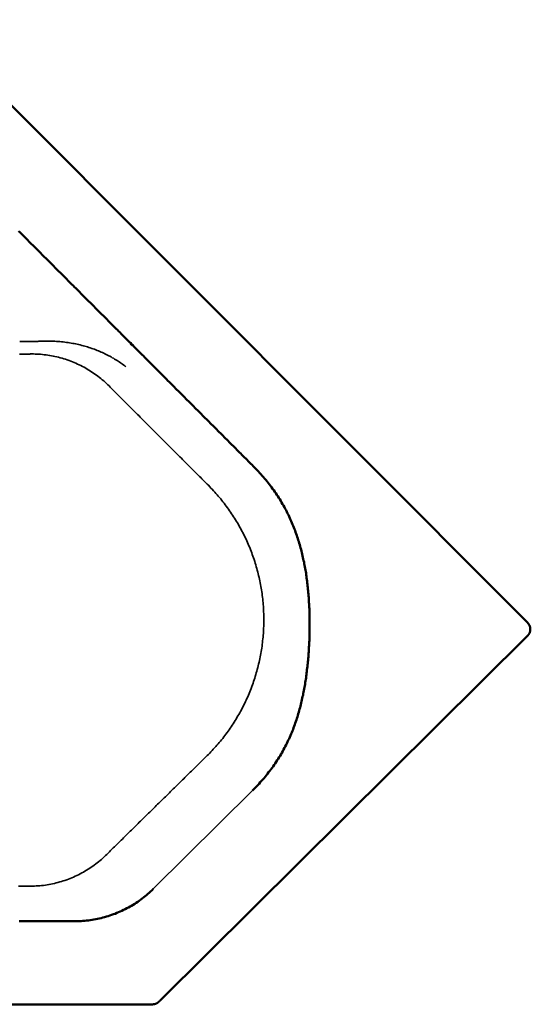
# Model space of a CAD drawing. Header units: millimetres. Extents: x -1.02 to 1.03, y -1.08 to 0.
# Tile 3 of 3: x 0.47 to 1.03, y -1.08 to 0. Entities that reach past the tile are written whole.
import ezdxf

# ---------------------------------------------------------------- set-up
doc = ezdxf.new("R2010")
doc.units = ezdxf.units.MM
doc.layers.add('BLOCKS', color=3, linetype='Continuous', lineweight=35)

msp = doc.modelspace()

# ---------------------------------------------------------------- linework, layer by layer
at = {"layer": 'BLOCKS', "lineweight": 50}
for p, q in [((0.362, 0.0001), (1.0245, -0.6639)), ((1.0244, -0.678), (0.6206, -1.0788)), ((-0.5973, -1.0837), (0.6116, -1.0837))]:
    msp.add_line(p, q, dxfattribs=at)
at = {"layer": 'BLOCKS', "lineweight": 35}
msp.add_line((0.6745, -0.8127), (0.6745, -0.8127), dxfattribs=at)
at = {"layer": 'BLOCKS'}
msp.add_line((0.7217, -0.8482), (0.6124, -0.9566), dxfattribs=at)
at = {"layer": 'BLOCKS', "lineweight": 50}
for points in [[(0.7225, -0.4913), (0.7211, -0.4899), (0.7197, -0.4886), (0.7183, -0.4872), (0.717, -0.4858), (0.7156, -0.4844), (0.7142, -0.483), (0.7128, -0.4816), (0.7114, -0.4803), (0.71, -0.4789), (0.7087, -0.4775), (0.7073, -0.4761), (0.7059, -0.4747), (0.7045, -0.4733), (0.7031, -0.4719), (0.7017, -0.4705), (0.7003, -0.4691), (0.6989, -0.4677), (0.6975, -0.4663), (0.6961, -0.4649), (0.6947, -0.4635), (0.6934, -0.4621), (0.692, -0.4607), (0.6906, -0.4593), (0.6892, -0.4579), (0.6878, -0.4565), (0.6864, -0.4551), (0.685, -0.4537), (0.6836, -0.4523), (0.6822, -0.4509), (0.6808, -0.4495), (0.6794, -0.4481), (0.678, -0.4467), (0.6766, -0.4453), (0.6752, -0.4439), (0.6738, -0.4425), (0.6723, -0.4411), (0.6709, -0.4397), (0.6695, -0.4383), (0.6681, -0.4369), (0.6667, -0.4354), (0.6653, -0.434), (0.6639, -0.4326), (0.6625, -0.4312), (0.6611, -0.4298), (0.6597, -0.4284), (0.6583, -0.427), (0.6569, -0.4256), (0.6554, -0.4241), (0.654, -0.4227), (0.6526, -0.4213), (0.6512, -0.4199), (0.6498, -0.4185), (0.6484, -0.4171), (0.647, -0.4156), (0.6455, -0.4142), (0.6441, -0.4128), (0.6427, -0.4114), (0.6413, -0.41), (0.6399, -0.4085), (0.6385, -0.4071), (0.637, -0.4057), (0.6356, -0.4043), (0.6342, -0.4029), (0.6328, -0.4014), (0.6314, -0.4), (0.6299, -0.3986), (0.6285, -0.3972), (0.6271, -0.3957), (0.6257, -0.3943), (0.6243, -0.3929), (0.6228, -0.3915), (0.6214, -0.39), (0.62, -0.3886), (0.6186, -0.3872), (0.6171, -0.3858), (0.6157, -0.3843), (0.6143, -0.3829), (0.6129, -0.3815), (0.6115, -0.38), (0.61, -0.3786), (0.6086, -0.3772), (0.6072, -0.3758), (0.6058, -0.3743), (0.6043, -0.3729), (0.6029, -0.3715), (0.6015, -0.37), (0.6, -0.3686), (0.5986, -0.3672), (0.5972, -0.3658), (0.5958, -0.3643), (0.5943, -0.3629), (0.5929, -0.3615), (0.5915, -0.36), (0.5901, -0.3586), (0.5886, -0.3572), (0.5872, -0.3557), (0.5858, -0.3543), (0.5843, -0.3529), (0.5829, -0.3514), (0.5815, -0.35), (0.5801, -0.3486), (0.5786, -0.3471), (0.5772, -0.3457), (0.5758, -0.3443), (0.5743, -0.3428), (0.5729, -0.3414), (0.5715, -0.34), (0.5701, -0.3385), (0.5686, -0.3371), (0.5672, -0.3357), (0.5658, -0.3342), (0.5643, -0.3328), (0.5629, -0.3314), (0.5615, -0.3299), (0.56, -0.3285), (0.5586, -0.3271), (0.5572, -0.3256), (0.5557, -0.3242), (0.5543, -0.3228), (0.5529, -0.3213), (0.5515, -0.3199), (0.55, -0.3185), (0.5486, -0.317), (0.5472, -0.3156), (0.5457, -0.3142), (0.5443, -0.3127), (0.5429, -0.3113), (0.5414, -0.3099), (0.54, -0.3084), (0.5386, -0.307), (0.5371, -0.3056), (0.5357, -0.3041), (0.5343, -0.3027), (0.5328, -0.3013), (0.5314, -0.2998), (0.53, -0.2984), (0.5286, -0.297), (0.5271, -0.2955), (0.5257, -0.2941), (0.5243, -0.2926), (0.5228, -0.2912), (0.5214, -0.2898), (0.52, -0.2883), (0.5185, -0.2869), (0.5171, -0.2855), (0.5157, -0.284), (0.5142, -0.2826), (0.5128, -0.2812), (0.5114, -0.2797), (0.5099, -0.2783), (0.5085, -0.2769), (0.5071, -0.2754), (0.5056, -0.274), (0.5042, -0.2726), (0.5028, -0.2711), (0.5014, -0.2697), (0.4999, -0.2683), (0.4985, -0.2668), (0.4971, -0.2654), (0.4956, -0.264), (0.4942, -0.2625), (0.4928, -0.2611), (0.4913, -0.2597), (0.4899, -0.2582), (0.4885, -0.2568), (0.487, -0.2554), (0.4856, -0.2539), (0.4842, -0.2525), (0.4828, -0.2511), (0.4813, -0.2496), (0.4799, -0.2482), (0.4785, -0.2468), (0.477, -0.2453), (0.4756, -0.2439), (0.4742, -0.2425), (0.4728, -0.241), (0.4713, -0.2396), (0.4699, -0.2382), (0.4685, -0.2367), (0.4671, -0.2353), (0.4656, -0.2339), (0.4642, -0.2325)], [(0.7217, -0.8482), (0.7231, -0.8467), (0.7246, -0.8453), (0.726, -0.8438), (0.7274, -0.8423), (0.7288, -0.8408), (0.7302, -0.8393), (0.7316, -0.8377), (0.7329, -0.8362), (0.7343, -0.8346), (0.7356, -0.8331), (0.7369, -0.8315), (0.7382, -0.8299), (0.7394, -0.8283), (0.7407, -0.8267), (0.7419, -0.8251), (0.7431, -0.8234), (0.7443, -0.8218), (0.7455, -0.8201), (0.7466, -0.8185), (0.7477, -0.8168), (0.7488, -0.8151), (0.7499, -0.8134), (0.7509, -0.8118), (0.752, -0.8101), (0.753, -0.8084), (0.754, -0.8067), (0.7549, -0.805), (0.7559, -0.8033), (0.7568, -0.8015), (0.7577, -0.7998), (0.7585, -0.7981), (0.7594, -0.7964), (0.7602, -0.7947), (0.761, -0.793), (0.7618, -0.7913), (0.7626, -0.7895), (0.7634, -0.7878), (0.7641, -0.7861), (0.7648, -0.7844), (0.7655, -0.7827), (0.7662, -0.781), (0.7668, -0.7793), (0.7675, -0.7775), (0.7681, -0.7758), (0.7687, -0.7741), (0.7693, -0.7724), (0.7699, -0.7707), (0.7704, -0.769), (0.771, -0.7673), (0.7715, -0.7656), (0.772, -0.7639), (0.7725, -0.7622), (0.773, -0.7604), (0.7735, -0.7587), (0.7739, -0.757), (0.7744, -0.7553), (0.7748, -0.7536), (0.7752, -0.7519), (0.7756, -0.7502), (0.776, -0.7485), (0.7764, -0.7467), (0.7768, -0.745), (0.7772, -0.7433), (0.7775, -0.7416), (0.7779, -0.7399), (0.7782, -0.7381), (0.7785, -0.7364), (0.7788, -0.7347), (0.7791, -0.733), (0.7794, -0.7312), (0.7797, -0.7295), (0.78, -0.7277), (0.7802, -0.726), (0.7805, -0.7242), (0.7807, -0.7225), (0.781, -0.7207), (0.7812, -0.719), (0.7814, -0.7172), (0.7816, -0.7155), (0.7818, -0.7137), (0.782, -0.7119), (0.7822, -0.7101), (0.7824, -0.7084), (0.7826, -0.7066), (0.7828, -0.7048), (0.7829, -0.703), (0.7831, -0.7012), (0.7832, -0.6994), (0.7833, -0.6976), (0.7835, -0.6958), (0.7836, -0.694), (0.7837, -0.6922), (0.7838, -0.6904), (0.7839, -0.6886), (0.784, -0.6867), (0.7841, -0.6849), (0.7842, -0.6831), (0.7842, -0.6813), (0.7843, -0.6795), (0.7844, -0.6776), (0.7844, -0.6758), (0.7845, -0.674), (0.7845, -0.6721), (0.7845, -0.6703), (0.7845, -0.6685), (0.7845, -0.6667), (0.7845, -0.6648), (0.7845, -0.663), (0.7845, -0.6612), (0.7845, -0.6593), (0.7845, -0.6575), (0.7844, -0.6557), (0.7844, -0.6539), (0.7843, -0.652), (0.7843, -0.6502), (0.7842, -0.6484), (0.7841, -0.6466), (0.784, -0.6448), (0.7839, -0.643), (0.7838, -0.6412), (0.7837, -0.6393), (0.7836, -0.6375), (0.7835, -0.6357), (0.7833, -0.634), (0.7832, -0.6322), (0.783, -0.6304), (0.7829, -0.6286), (0.7827, -0.6268), (0.7825, -0.625), (0.7823, -0.6232), (0.7821, -0.6215), (0.7819, -0.6197), (0.7817, -0.6179), (0.7815, -0.6162), (0.7812, -0.6144), (0.781, -0.6127), (0.7807, -0.6109), (0.7805, -0.6091), (0.7802, -0.6074), (0.7799, -0.6056), (0.7796, -0.6039), (0.7793, -0.6022), (0.7789, -0.6004), (0.7786, -0.5987), (0.7783, -0.5969), (0.7779, -0.5952), (0.7775, -0.5935), (0.7771, -0.5917), (0.7767, -0.59), (0.7763, -0.5883), (0.7759, -0.5865), (0.7755, -0.5848), (0.775, -0.5831), (0.7746, -0.5813), (0.7741, -0.5796), (0.7736, -0.5779), (0.7731, -0.5761), (0.7726, -0.5744), (0.772, -0.5727), (0.7715, -0.571), (0.7709, -0.5692), (0.7703, -0.5675), (0.7697, -0.5658), (0.7691, -0.564), (0.7685, -0.5623), (0.7678, -0.5606), (0.7672, -0.5589), (0.7665, -0.5571), (0.7658, -0.5554), (0.765, -0.5537), (0.7643, -0.5519), (0.7635, -0.5502), (0.7627, -0.5485), (0.7619, -0.5467), (0.7611, -0.545), (0.7603, -0.5433), (0.7594, -0.5416), (0.7585, -0.5398), (0.7576, -0.5381), (0.7567, -0.5364), (0.7557, -0.5347), (0.7547, -0.533), (0.7537, -0.5312), (0.7527, -0.5295), (0.7517, -0.5278), (0.7506, -0.5261), (0.7495, -0.5244), (0.7484, -0.5228), (0.7473, -0.5211), (0.7462, -0.5194), (0.745, -0.5178), (0.7438, -0.5161), (0.7426, -0.5145), (0.7414, -0.5128), (0.7401, -0.5112), (0.7388, -0.5096), (0.7376, -0.508), (0.7363, -0.5064), (0.735, -0.5049), (0.7336, -0.5033), (0.7323, -0.5018), (0.7309, -0.5002), (0.7295, -0.4987), (0.7282, -0.4972), (0.7268, -0.4957), (0.7254, -0.4943), (0.7239, -0.4928), (0.7225, -0.4913)], [(1.0248, -0.6642), (1.0248, -0.6642), (1.0248, -0.6642), (1.0248, -0.6642), (1.0248, -0.6642), (1.0247, -0.6641), (1.0247, -0.6641), (1.0247, -0.6641), (1.0247, -0.6641), (1.0247, -0.6641), (1.0247, -0.6641), (1.0247, -0.664), (1.0246, -0.664), (1.0246, -0.664), (1.0246, -0.664), (1.0246, -0.664), (1.0246, -0.664), (1.0246, -0.664), (1.0246, -0.6639), (1.0245, -0.6639), (1.0245, -0.6639), (1.0245, -0.6639), (1.0245, -0.6639), (1.0245, -0.6639), (1.0245, -0.6639)], [(1.0272, -0.673), (1.0272, -0.6726), (1.0273, -0.6723), (1.0273, -0.6719), (1.0274, -0.6715), (1.0274, -0.6711), (1.0274, -0.6707), (1.0274, -0.6703), (1.0273, -0.6699), (1.0273, -0.6695), (1.0272, -0.6691), (1.0272, -0.6687), (1.0271, -0.6683), (1.0269, -0.668), (1.0268, -0.6676), (1.0267, -0.6672), (1.0265, -0.6669), (1.0264, -0.6665), (1.0262, -0.6661), (1.026, -0.6658), (1.0258, -0.6655), (1.0256, -0.6651), (1.0253, -0.6648), (1.0251, -0.6645), (1.0248, -0.6642)], [(1.0244, -0.678), (1.0246, -0.6778), (1.0248, -0.6776), (1.0249, -0.6774), (1.0251, -0.6773), (1.0252, -0.6771), (1.0254, -0.6769), (1.0255, -0.6767), (1.0257, -0.6765), (1.0258, -0.6763), (1.0259, -0.6761), (1.026, -0.6759), (1.0262, -0.6757), (1.0263, -0.6755), (1.0264, -0.6753), (1.0265, -0.6751), (1.0266, -0.6748), (1.0267, -0.6746), (1.0267, -0.6744), (1.0268, -0.6742), (1.0269, -0.6739), (1.027, -0.6737), (1.027, -0.6735), (1.0271, -0.6733), (1.0272, -0.673)], [(0.525, -0.9923), (0.527, -0.9923), (0.529, -0.9922), (0.531, -0.9921), (0.533, -0.992), (0.535, -0.9919), (0.537, -0.9917), (0.539, -0.9915), (0.541, -0.9913), (0.543, -0.991), (0.545, -0.9907), (0.547, -0.9904), (0.549, -0.99), (0.551, -0.9896), (0.5529, -0.9892), (0.5549, -0.9887), (0.5569, -0.9882), (0.5588, -0.9877), (0.5608, -0.9871), (0.5627, -0.9865), (0.5646, -0.9859), (0.5665, -0.9853), (0.5685, -0.9846), (0.5703, -0.9839), (0.5722, -0.9831), (0.5741, -0.9823), (0.576, -0.9815), (0.5778, -0.9807), (0.5796, -0.9798), (0.5814, -0.9789), (0.5832, -0.978), (0.585, -0.9771), (0.5868, -0.9761), (0.5885, -0.9751), (0.5903, -0.974), (0.592, -0.9729), (0.5937, -0.9718), (0.5954, -0.9707), (0.597, -0.9696), (0.5987, -0.9684), (0.6003, -0.9672), (0.6019, -0.9659), (0.6034, -0.9647), (0.605, -0.9634), (0.6065, -0.9621), (0.608, -0.9608), (0.6095, -0.9594), (0.611, -0.958), (0.6124, -0.9566)], [(0.4649, -0.9923), (0.4669, -0.9923), (0.469, -0.9923), (0.4711, -0.9923), (0.4731, -0.9923), (0.4752, -0.9923), (0.4773, -0.9923), (0.4794, -0.9923), (0.4814, -0.9923), (0.4835, -0.9923), (0.4856, -0.9923), (0.4877, -0.9923), (0.4897, -0.9923), (0.4918, -0.9923), (0.4939, -0.9923), (0.496, -0.9923), (0.498, -0.9923), (0.5001, -0.9923), (0.5022, -0.9923), (0.5043, -0.9923), (0.5063, -0.9923), (0.5084, -0.9923), (0.5105, -0.9923), (0.5125, -0.9923), (0.5146, -0.9923), (0.5167, -0.9923), (0.5188, -0.9923), (0.5208, -0.9923), (0.5229, -0.9923), (0.525, -0.9923)], [(0.6116, -1.0837), (0.6118, -1.0837), (0.6121, -1.0836), (0.6123, -1.0836), (0.6126, -1.0836), (0.6128, -1.0836), (0.613, -1.0835), (0.6133, -1.0835), (0.6135, -1.0835), (0.6138, -1.0834), (0.614, -1.0834), (0.6143, -1.0833), (0.6145, -1.0832), (0.6147, -1.0831), (0.615, -1.0831), (0.6152, -1.083), (0.6154, -1.0829), (0.6156, -1.0828), (0.6159, -1.0827), (0.6161, -1.0826), (0.6163, -1.0825), (0.6165, -1.0823), (0.6167, -1.0822), (0.6169, -1.0821), (0.6171, -1.082)], [(0.6171, -1.082), (0.6172, -1.0819), (0.6173, -1.0819), (0.6173, -1.0818), (0.6174, -1.0818), (0.6175, -1.0817), (0.6175, -1.0817), (0.6176, -1.0816), (0.6177, -1.0816), (0.6177, -1.0815), (0.6178, -1.0815), (0.6178, -1.0814), (0.6179, -1.0814), (0.618, -1.0813), (0.618, -1.0813), (0.6181, -1.0812), (0.6181, -1.0812), (0.6182, -1.0811), (0.6183, -1.0811), (0.6183, -1.081), (0.6184, -1.081), (0.6184, -1.0809), (0.6185, -1.0809), (0.6185, -1.0808), (0.6186, -1.0808)], [(0.6206, -1.0788), (0.6205, -1.0789), (0.6204, -1.0789), (0.6203, -1.079), (0.6203, -1.0791), (0.6202, -1.0792), (0.6201, -1.0793), (0.62, -1.0794), (0.6199, -1.0794), (0.6198, -1.0795), (0.6198, -1.0796), (0.6197, -1.0797), (0.6196, -1.0798), (0.6195, -1.0799), (0.6194, -1.0799), (0.6193, -1.08), (0.6193, -1.0801), (0.6192, -1.0802), (0.6191, -1.0803), (0.619, -1.0804), (0.6189, -1.0804), (0.6188, -1.0805), (0.6188, -1.0806), (0.6187, -1.0807), (0.6186, -1.0808)]]:
    msp.add_lwpolyline(points, dxfattribs=at)
at = {"layer": 'BLOCKS', "lineweight": 35}
for points in [[(0.4654, -0.3542), (0.4664, -0.3542), (0.4675, -0.3542), (0.4686, -0.3542), (0.4696, -0.3542), (0.4707, -0.3541), (0.4717, -0.3541), (0.4728, -0.3541), (0.4739, -0.3541), (0.4749, -0.3541), (0.476, -0.3541), (0.477, -0.354), (0.4781, -0.354), (0.4791, -0.354), (0.4802, -0.354), (0.4813, -0.354), (0.4823, -0.3539), (0.4834, -0.3539), (0.4844, -0.3539), (0.4855, -0.3539), (0.4865, -0.3538), (0.4876, -0.3538), (0.4886, -0.3538), (0.4897, -0.3537), (0.4908, -0.3537)], [(0.4908, -0.3537), (0.4927, -0.3537), (0.4947, -0.3536), (0.4966, -0.3536), (0.4985, -0.3536), (0.5004, -0.3537), (0.5023, -0.3537), (0.5042, -0.3538), (0.506, -0.3539), (0.5078, -0.354), (0.5097, -0.3542), (0.5115, -0.3544), (0.5133, -0.3545), (0.5151, -0.3548), (0.5168, -0.355), (0.5186, -0.3552), (0.5203, -0.3555), (0.522, -0.3558), (0.5237, -0.3561), (0.5254, -0.3564), (0.5271, -0.3568), (0.5288, -0.3571), (0.5304, -0.3575), (0.5321, -0.3579), (0.5337, -0.3583), (0.5353, -0.3587), (0.5369, -0.3592), (0.5385, -0.3596), (0.54, -0.3601), (0.5416, -0.3606), (0.5431, -0.3611), (0.5447, -0.3616), (0.5462, -0.3622), (0.5477, -0.3627), (0.5492, -0.3633), (0.5506, -0.3639), (0.5521, -0.3645), (0.5535, -0.3651), (0.555, -0.3657), (0.5564, -0.3663), (0.5578, -0.367), (0.5592, -0.3676), (0.5606, -0.3683), (0.562, -0.369), (0.5633, -0.3697), (0.5647, -0.3704), (0.566, -0.3711), (0.5673, -0.3719), (0.5686, -0.3726), (0.5699, -0.3734), (0.5712, -0.3742), (0.5725, -0.375), (0.5738, -0.3758), (0.575, -0.3766), (0.5762, -0.3774), (0.5775, -0.3783), (0.5787, -0.3791), (0.5799, -0.38), (0.5811, -0.3809), (0.5823, -0.3818)], [(0.4652, -0.368), (0.4661, -0.368), (0.4671, -0.368), (0.468, -0.3679), (0.469, -0.3679), (0.4699, -0.3679), (0.4708, -0.3679), (0.4718, -0.3679), (0.4727, -0.3679), (0.4737, -0.3679), (0.4746, -0.3679), (0.4755, -0.3679), (0.4765, -0.3679), (0.4774, -0.3678), (0.4784, -0.3678)], [(0.4784, -0.3678), (0.4804, -0.3678), (0.4824, -0.3679), (0.4844, -0.368), (0.4864, -0.3681), (0.4884, -0.3682), (0.4904, -0.3684), (0.4924, -0.3686), (0.4944, -0.3689), (0.4963, -0.3691), (0.4983, -0.3694), (0.5003, -0.3698), (0.5023, -0.3702), (0.5042, -0.3706), (0.5062, -0.371), (0.5082, -0.3715), (0.5101, -0.372), (0.512, -0.3725), (0.514, -0.3731), (0.5159, -0.3737), (0.5178, -0.3744), (0.5197, -0.375), (0.5216, -0.3757), (0.5235, -0.3765), (0.5253, -0.3772), (0.5272, -0.378), (0.529, -0.3789), (0.5308, -0.3797), (0.5327, -0.3806), (0.5344, -0.3815), (0.5362, -0.3825), (0.538, -0.3835), (0.5397, -0.3845), (0.5415, -0.3855), (0.5432, -0.3866), (0.5449, -0.3877), (0.5466, -0.3888), (0.5482, -0.39), (0.5499, -0.3912), (0.5515, -0.3924), (0.5531, -0.3936), (0.5547, -0.3949), (0.5562, -0.3962), (0.5578, -0.3975), (0.5593, -0.3988), (0.5608, -0.4002), (0.5622, -0.4016), (0.5637, -0.403)], [(0.5637, -0.403), (0.5651, -0.4045), (0.5665, -0.4059), (0.5679, -0.4073), (0.5694, -0.4087), (0.5708, -0.4101), (0.5722, -0.4116), (0.5736, -0.413), (0.575, -0.4144), (0.5765, -0.4158), (0.5779, -0.4173), (0.5793, -0.4187), (0.5807, -0.4201), (0.5821, -0.4215), (0.5836, -0.4229), (0.585, -0.4244), (0.5864, -0.4258), (0.5878, -0.4272), (0.5892, -0.4286), (0.5907, -0.4301), (0.5921, -0.4315), (0.5935, -0.4329), (0.5949, -0.4343), (0.5964, -0.4357), (0.5978, -0.4372), (0.5992, -0.4386), (0.6006, -0.44), (0.602, -0.4414), (0.6035, -0.4428), (0.6049, -0.4443), (0.6063, -0.4457), (0.6077, -0.4471), (0.6091, -0.4485), (0.6106, -0.45), (0.612, -0.4514), (0.6134, -0.4528), (0.6148, -0.4542), (0.6163, -0.4556), (0.6177, -0.4571), (0.6191, -0.4585), (0.6205, -0.4599), (0.6219, -0.4613), (0.6234, -0.4627), (0.6248, -0.4642), (0.6262, -0.4656), (0.6276, -0.467), (0.6291, -0.4684), (0.6305, -0.4699), (0.6319, -0.4713), (0.6333, -0.4727), (0.6347, -0.4741), (0.6362, -0.4755), (0.6376, -0.477), (0.639, -0.4784), (0.6404, -0.4798), (0.6418, -0.4812), (0.6433, -0.4826), (0.6447, -0.4841), (0.6461, -0.4855), (0.6475, -0.4869), (0.6489, -0.4883), (0.6504, -0.4897), (0.6518, -0.4912), (0.6532, -0.4926), (0.6546, -0.494), (0.6561, -0.4954), (0.6575, -0.4968), (0.6589, -0.4983), (0.6603, -0.4997), (0.6617, -0.5011), (0.6632, -0.5025), (0.6646, -0.5039), (0.666, -0.5053), (0.6674, -0.5068), (0.6688, -0.5082), (0.6703, -0.5096), (0.6717, -0.511), (0.6731, -0.5124)], [(0.6731, -0.5124), (0.6745, -0.5139), (0.6759, -0.5154), (0.6773, -0.5168), (0.6787, -0.5183), (0.68, -0.5198), (0.6814, -0.5213), (0.6827, -0.5228), (0.684, -0.5243), (0.6853, -0.5259), (0.6866, -0.5274), (0.6879, -0.529), (0.6891, -0.5305), (0.6904, -0.5321), (0.6916, -0.5337), (0.6928, -0.5354), (0.694, -0.537), (0.6952, -0.5386), (0.6963, -0.5403), (0.6975, -0.5419), (0.6986, -0.5436), (0.6997, -0.5453), (0.7008, -0.547), (0.7019, -0.5487), (0.703, -0.5504), (0.704, -0.5521), (0.7051, -0.5538), (0.7061, -0.5556), (0.7071, -0.5573), (0.7081, -0.5591), (0.709, -0.5609), (0.71, -0.5627), (0.7109, -0.5645), (0.7118, -0.5663), (0.7127, -0.5681), (0.7136, -0.5699), (0.7145, -0.5717), (0.7153, -0.5736), (0.7161, -0.5754), (0.7169, -0.5772), (0.7177, -0.5791), (0.7185, -0.581), (0.7193, -0.5829), (0.72, -0.5847), (0.7207, -0.5866), (0.7214, -0.5885), (0.7221, -0.5904), (0.7228, -0.5923), (0.7234, -0.5942), (0.724, -0.5962), (0.7246, -0.5981), (0.7252, -0.6), (0.7258, -0.602), (0.7264, -0.6039), (0.7269, -0.6059), (0.7274, -0.6078), (0.7279, -0.6098), (0.7284, -0.6117), (0.7288, -0.6137), (0.7293, -0.6157), (0.7297, -0.6176), (0.7301, -0.6196), (0.7305, -0.6216), (0.7309, -0.6236), (0.7312, -0.6256), (0.7315, -0.6276), (0.7318, -0.6296), (0.7321, -0.6316), (0.7324, -0.6336), (0.7326, -0.6356), (0.7329, -0.6376), (0.7331, -0.6396), (0.7333, -0.6416), (0.7334, -0.6436), (0.7336, -0.6456), (0.7337, -0.6476), (0.7338, -0.6496), (0.7339, -0.6517), (0.734, -0.6537), (0.7341, -0.6557), (0.7341, -0.6577), (0.7341, -0.6597), (0.7341, -0.6617), (0.7341, -0.6636), (0.734, -0.6656), (0.734, -0.6676), (0.7339, -0.6696), (0.7338, -0.6715), (0.7337, -0.6735), (0.7336, -0.6755), (0.7334, -0.6775), (0.7332, -0.6795), (0.7331, -0.6815), (0.7328, -0.6835), (0.7326, -0.6855), (0.7324, -0.6875), (0.7321, -0.6895), (0.7318, -0.6915), (0.7315, -0.6934), (0.7312, -0.6954), (0.7308, -0.6974), (0.7305, -0.6994), (0.7301, -0.7013), (0.7297, -0.7033), (0.7293, -0.7053), (0.7288, -0.7072), (0.7284, -0.7092), (0.7279, -0.7111), (0.7274, -0.7131), (0.7269, -0.715), (0.7264, -0.7169), (0.7258, -0.7189), (0.7253, -0.7208), (0.7247, -0.7227), (0.7241, -0.7246), (0.7235, -0.7265), (0.7228, -0.7284), (0.7222, -0.7303), (0.7215, -0.7321), (0.7208, -0.734), (0.7201, -0.7359), (0.7194, -0.7377), (0.7186, -0.7396), (0.7179, -0.7414), (0.7171, -0.7433), (0.7163, -0.7451), (0.7155, -0.7469), (0.7147, -0.7487), (0.7138, -0.7505), (0.713, -0.7523), (0.7121, -0.7541), (0.7112, -0.7559), (0.7103, -0.7577), (0.7094, -0.7594), (0.7084, -0.7612), (0.7075, -0.7629), (0.7065, -0.7646), (0.7055, -0.7663), (0.7045, -0.7681), (0.7035, -0.7698), (0.7024, -0.7714), (0.7014, -0.7731), (0.7003, -0.7748), (0.6992, -0.7764), (0.6981, -0.7781), (0.697, -0.7797), (0.6959, -0.7814), (0.6947, -0.783), (0.6936, -0.7846), (0.6924, -0.7862), (0.6912, -0.7877), (0.69, -0.7893), (0.6888, -0.7909), (0.6875, -0.7924), (0.6863, -0.7939), (0.685, -0.7955), (0.6838, -0.797), (0.6825, -0.7985), (0.6812, -0.7999), (0.6799, -0.8014), (0.6785, -0.8029), (0.6772, -0.8043), (0.6758, -0.8057), (0.6745, -0.8071), (0.6731, -0.8086), (0.6717, -0.8099)], [(0.6717, -0.8099), (0.6703, -0.8113), (0.6689, -0.8127), (0.6674, -0.8142), (0.666, -0.8156), (0.6645, -0.817), (0.6631, -0.8184), (0.6617, -0.8198), (0.6602, -0.8212), (0.6588, -0.8226), (0.6574, -0.824), (0.6559, -0.8254), (0.6545, -0.8269), (0.6531, -0.8283), (0.6516, -0.8297), (0.6502, -0.8311), (0.6487, -0.8325), (0.6473, -0.8339), (0.6459, -0.8353), (0.6444, -0.8367), (0.643, -0.8382), (0.6416, -0.8396), (0.6401, -0.841), (0.6387, -0.8424), (0.6373, -0.8438), (0.6358, -0.8452), (0.6344, -0.8466), (0.633, -0.848), (0.6315, -0.8494), (0.6301, -0.8509), (0.6287, -0.8523), (0.6272, -0.8537), (0.6258, -0.8551), (0.6243, -0.8565), (0.6229, -0.8579), (0.6215, -0.8593), (0.62, -0.8607), (0.6186, -0.8621), (0.6172, -0.8635), (0.6157, -0.865), (0.6143, -0.8664), (0.6129, -0.8678), (0.6114, -0.8692), (0.61, -0.8706), (0.6086, -0.872), (0.6071, -0.8734), (0.6057, -0.8749), (0.6042, -0.8763), (0.6028, -0.8777), (0.6014, -0.8791), (0.5999, -0.8805), (0.5985, -0.8819), (0.597, -0.8833), (0.5956, -0.8848), (0.5942, -0.8862), (0.5927, -0.8876), (0.5913, -0.889), (0.5899, -0.8904), (0.5884, -0.8918), (0.587, -0.8932), (0.5855, -0.8947), (0.5841, -0.8961), (0.5827, -0.8975), (0.5812, -0.8989), (0.5798, -0.9003), (0.5784, -0.9017), (0.5769, -0.9031), (0.5755, -0.9045), (0.5741, -0.9059), (0.5727, -0.9073), (0.5712, -0.9087), (0.5698, -0.9102), (0.5684, -0.9116), (0.5669, -0.913), (0.5655, -0.9144), (0.5641, -0.9158), (0.5627, -0.9172), (0.5612, -0.9186)], [(0.5612, -0.9186), (0.5598, -0.92), (0.5583, -0.9214), (0.5568, -0.9228), (0.5553, -0.9241), (0.5538, -0.9254), (0.5522, -0.9267), (0.5506, -0.928), (0.549, -0.9292), (0.5474, -0.9304), (0.5457, -0.9316), (0.5441, -0.9328), (0.5424, -0.9339), (0.5407, -0.935), (0.539, -0.9361), (0.5372, -0.9371), (0.5355, -0.9381), (0.5337, -0.9391), (0.5319, -0.9401), (0.5301, -0.941), (0.5283, -0.9419), (0.5264, -0.9427), (0.5246, -0.9436), (0.5227, -0.9444), (0.5209, -0.9451), (0.519, -0.9459), (0.5171, -0.9466), (0.5152, -0.9472), (0.5132, -0.9479), (0.5113, -0.9485), (0.5094, -0.949), (0.5074, -0.9496), (0.5055, -0.9501), (0.5035, -0.9506), (0.5015, -0.951), (0.4995, -0.9514), (0.4975, -0.9518), (0.4956, -0.9521), (0.4936, -0.9524), (0.4916, -0.9527), (0.4895, -0.9529), (0.4875, -0.9531), (0.4855, -0.9533), (0.4835, -0.9534), (0.4815, -0.9535), (0.4795, -0.9536), (0.4775, -0.9536)], [(0.4775, -0.9536), (0.4747, -0.9536), (0.472, -0.9536), (0.4693, -0.9536), (0.4666, -0.9536), (0.4639, -0.9536)]]:
    msp.add_lwpolyline(points, dxfattribs=at)

doc.saveas('drawing.dxf')
